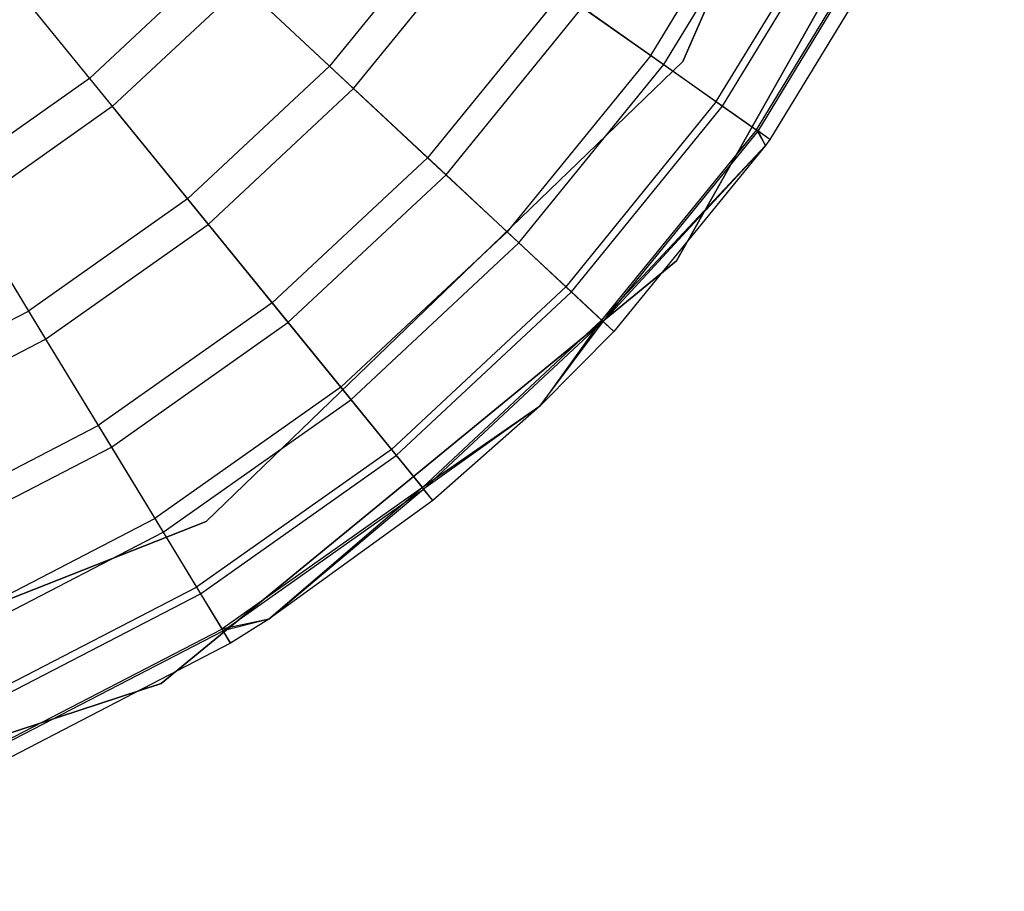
# Model space of a CAD drawing. Extents: x -38.3 to -0.1, y -39.1 to 0.
# Tile 25 of 256: x -27.776 to -27.509, y -28.116 to -27.88. Entities that reach past the tile are written whole.
import ezdxf

# ---------------------------------------------------------------- set-up
doc = ezdxf.new("R2010")
doc.units = 0
doc.header["$MEASUREMENT"] = 0
doc.layers.get('0').update_dxf_attribs({"color": 13, "linetype": 'CONTINUOUS'})

# ---------------------------------------------------------------- blocks, each defined once
blk = doc.blocks.new('ORTO_XII_A_STL')
at = {"color": 0}
for p, q in [((11.06517, 11.74567, 14.66398), (10.99346, 11.58086, 14.66398)), ((10.99346, 11.58086, 4.03405), (11.06517, 11.74567, 4.03405)), ((10.99346, 11.58086, 4.03405), (11.06517, 11.74567, 4.03405)), ((10.99346, 11.58086, 4.2309), (11.06517, 11.74567, 4.2309)), ((10.99346, 11.58086, 4.2309), (11.06517, 11.74567, 4.2309)), ((11.06517, 11.74567, 14.66398), (10.99346, 11.58086, 14.66398)), ((11.06517, 11.74567, 14.58524), (10.99346, 11.58086, 14.58524)), ((11.06517, 11.74567, 14.58524), (10.99346, 11.58086, 14.58524)), ((11.08069, 11.68426, 14.66398), (10.99172, 11.5268, 14.66398)), ((10.99172, 11.5268, 4.03405), (11.08069, 11.68426, 4.03405)), ((11.08069, 11.68426, 14.66398), (10.99172, 11.5268, 14.66398)), ((10.99172, 11.5268, 4.03405), (11.08069, 11.68426, 4.03405)), ((10.98478, 11.58252, 16.83917), (11.01687, 11.6353, 16.83917)), ((10.98478, 11.58252, 16.83917), (11.01687, 11.6353, 16.83917)), ((10.98832, 11.58002, 14.87795), (11.02072, 11.6333, 14.87795)), ((10.98832, 11.58002, 14.87795), (11.02072, 11.6333, 14.87795)), ((11.00255, 11.56998, 16.79252), (11.03619, 11.62529, 16.79252)), ((11.00255, 11.56998, 16.79252), (11.03619, 11.62529, 16.79252)), ((11.00426, 11.56877, 14.95488), (11.03804, 11.62433, 14.95488)), ((11.00426, 11.56877, 14.95488), (11.03804, 11.62433, 14.95488)), ((10.93093, 11.62054, 16.91773), (10.89763, 11.5796, 16.91773)), ((10.93093, 11.62054, 16.91773), (10.89763, 11.5796, 16.91773)), ((11.01343, 11.5623, 16.74281), (11.04802, 11.61916, 16.74281)), ((11.01343, 11.5623, 16.74281), (11.04802, 11.61916, 16.74281)), ((11.01388, 11.56198, 15.03336), (11.0485, 11.61891, 15.03336)), ((11.01388, 11.56198, 15.03336), (11.0485, 11.61891, 15.03336)), ((11.052, 11.6171, 15.11261), (11.0171, 11.55971, 15.11261)), ((11.052, 11.6171, 16.69154), (11.0171, 11.55971, 16.69154)), ((11.052, 11.6171, 15.11261), (11.0171, 11.55971, 15.11261)), ((11.052, 11.6171, 16.69154), (11.0171, 11.55971, 16.69154)), ((10.90414, 11.57352, 14.73178), (10.93821, 11.6154, 14.73178)), ((10.90414, 11.57352, 14.73178), (10.93821, 11.6154, 14.73178)), ((10.80301, 11.61247, 16.969), (10.83245, 11.57628, 16.94725)), ((10.80301, 11.61247, 16.969), (10.83245, 11.57628, 16.94725)), ((10.86681, 11.60838, 16.94725), (10.83245, 11.57628, 16.94725)), ((10.86681, 11.60838, 16.94725), (10.83245, 11.57628, 16.94725)), ((10.86681, 11.60838, 16.94725), (10.89763, 11.5796, 16.91773)), ((10.86681, 11.60838, 16.94725), (10.89763, 11.5796, 16.91773)), ((10.87401, 11.60166, 14.66398), (10.83866, 11.56865, 14.66398)), ((10.87401, 11.60166, 14.66398), (10.83866, 11.56865, 14.66398)), ((10.87401, 11.60166, 14.66398), (10.90414, 11.57352, 14.73178)), ((10.87401, 11.60166, 14.66398), (10.90414, 11.57352, 14.73178)), ((10.96066, 11.59955, 16.88133), (10.92422, 11.55476, 16.88133)), ((10.96066, 11.59955, 16.88133), (10.92422, 11.55476, 16.88133)), ((10.96066, 11.59955, 16.88133), (10.98478, 11.58252, 16.83917)), ((10.96066, 11.59955, 16.88133), (10.98478, 11.58252, 16.83917)), ((10.92921, 11.5501, 14.80334), (10.96623, 11.59561, 14.80334)), ((10.92921, 11.5501, 14.80334), (10.96623, 11.59561, 14.80334)), ((10.96623, 11.59561, 14.80334), (10.98832, 11.58002, 14.87795)), ((10.96623, 11.59561, 14.80334), (10.98832, 11.58002, 14.87795)), ((10.98478, 11.58252, 16.83917), (10.9458, 11.53461, 16.83917)), ((10.98478, 11.58252, 16.83917), (10.9458, 11.53461, 16.83917)), ((10.98478, 11.58252, 16.83917), (11.00255, 11.56998, 16.79252)), ((10.98478, 11.58252, 16.83917), (11.00255, 11.56998, 16.79252)), ((10.89763, 11.5796, 16.91773), (10.85906, 11.54358, 16.91773)), ((10.89763, 11.5796, 16.91773), (10.85906, 11.54358, 16.91773)), ((10.99346, 11.58086, 14.66398), (10.86415, 11.45604, 14.66398)), ((10.86415, 11.45604, 4.03405), (10.99346, 11.58086, 4.03405)), ((10.86415, 11.45604, 4.03405), (10.99346, 11.58086, 4.03405)), ((10.86415, 11.45604, 4.2309), (10.99346, 11.58086, 4.2309)), ((10.86415, 11.45604, 4.2309), (10.99346, 11.58086, 4.2309)), ((10.99346, 11.58086, 14.66398), (10.86415, 11.45604, 14.66398)), ((10.99346, 11.58086, 14.58524), (10.86415, 11.45604, 14.58524)), ((10.99346, 11.58086, 14.58524), (10.86415, 11.45604, 14.58524)), ((10.89763, 11.5796, 16.91773), (10.92422, 11.55476, 16.88133)), ((10.89763, 11.5796, 16.91773), (10.92422, 11.55476, 16.88133)), ((10.94897, 11.53165, 14.87795), (10.98832, 11.58002, 14.87795)), ((10.94897, 11.53165, 14.87795), (10.98832, 11.58002, 14.87795)), ((10.98832, 11.58002, 14.87795), (11.00426, 11.56877, 14.95488)), ((10.98832, 11.58002, 14.87795), (11.00426, 11.56877, 14.95488)), ((10.99346, 11.58086, 4.03405), (10.99346, 11.58086, 4.2309)), ((10.99346, 11.58086, 4.03405), (10.99346, 11.58086, 4.2309)), ((10.99346, 11.58086, 14.66398), (10.99346, 11.58086, 14.58524)), ((10.99346, 11.58086, 14.66398), (10.99346, 11.58086, 14.58524)), ((10.83245, 11.57628, 16.94725), (10.79404, 11.54917, 16.94725)), ((10.83245, 11.57628, 16.94725), (10.79404, 11.54917, 16.94725)), ((10.83245, 11.57628, 16.94725), (10.85906, 11.54358, 16.91773)), ((10.83245, 11.57628, 16.94725), (10.85906, 11.54358, 16.91773)), ((10.86468, 11.53667, 14.73178), (10.90414, 11.57352, 14.73178)), ((10.86468, 11.53667, 14.73178), (10.90414, 11.57352, 14.73178)), ((10.90414, 11.57352, 14.73178), (10.92921, 11.5501, 14.80334)), ((10.90414, 11.57352, 14.73178), (10.92921, 11.5501, 14.80334)), ((10.83866, 11.56865, 14.66398), (10.79915, 11.54076, 14.66398)), ((10.83866, 11.56865, 14.66398), (10.79915, 11.54076, 14.66398)), ((10.83866, 11.56865, 14.66398), (10.86468, 11.53667, 14.73178)), ((10.83866, 11.56865, 14.66398), (10.86468, 11.53667, 14.73178)), ((11.00255, 11.56998, 16.79252), (10.9617, 11.51976, 16.79252)), ((11.00255, 11.56998, 16.79252), (10.9617, 11.51976, 16.79252)), ((10.96322, 11.51834, 14.95488), (11.00426, 11.56877, 14.95488)), ((10.96322, 11.51834, 14.95488), (11.00426, 11.56877, 14.95488)), ((11.00255, 11.56998, 16.79252), (11.01343, 11.5623, 16.74281)), ((11.00255, 11.56998, 16.79252), (11.01343, 11.5623, 16.74281)), ((11.00426, 11.56877, 14.95488), (11.01388, 11.56198, 15.03336)), ((11.00426, 11.56877, 14.95488), (11.01388, 11.56198, 15.03336)), ((11.01343, 11.5623, 16.74281), (10.97143, 11.51067, 16.74281)), ((11.01343, 11.5623, 16.74281), (10.97143, 11.51067, 16.74281)), ((10.97183, 11.5103, 15.03336), (11.01388, 11.56198, 15.03336)), ((10.97183, 11.5103, 15.03336), (11.01388, 11.56198, 15.03336)), ((11.0171, 11.55971, 16.69154), (11.01343, 11.5623, 16.74281)), ((11.01343, 11.5623, 16.74281), (11.01592, 11.55805, 16.69154)), ((11.0171, 11.55971, 16.69154), (11.01343, 11.5623, 16.74281)), ((11.01343, 11.5623, 16.74281), (11.01592, 11.55805, 16.69154)), ((11.0171, 11.55971, 15.11261), (11.01388, 11.56198, 15.03336)), ((11.0171, 11.55971, 15.11261), (11.01388, 11.56198, 15.03336)), ((11.01592, 11.55805, 15.11261), (11.01388, 11.56198, 15.03336)), ((11.01592, 11.55805, 15.11261), (11.01388, 11.56198, 15.03336)), ((11.01592, 11.55805, 16.69154), (10.97143, 11.51067, 16.74281)), ((11.01592, 11.55805, 16.69154), (10.97143, 11.51067, 16.74281)), ((11.01592, 11.55805, 15.11261), (10.97183, 11.5103, 15.03336)), ((11.01592, 11.55805, 15.11261), (10.97183, 11.5103, 15.03336)), ((11.01592, 11.55805, 15.11261), (10.97471, 11.50761, 15.11261)), ((11.01592, 11.55805, 16.69154), (10.97471, 11.50761, 16.69154)), ((11.01592, 11.55805, 15.11261), (10.97471, 11.50761, 15.11261)), ((11.01592, 11.55805, 16.69154), (10.97471, 11.50761, 16.69154)), ((11.0171, 11.55971, 15.11261), (11.01592, 11.55805, 15.11261)), ((11.0171, 11.55971, 16.69154), (11.01592, 11.55805, 16.69154)), ((11.0171, 11.55971, 15.11261), (11.01592, 11.55805, 15.11261)), ((11.0171, 11.55971, 16.69154), (11.01592, 11.55805, 16.69154)), ((11.01592, 11.55805, 16.69154), (11.01592, 11.55805, 15.11261)), ((11.01592, 11.55805, 16.69154), (11.01592, 11.55805, 15.11261)), ((11.0171, 11.55971, 16.69154), (11.0171, 11.55971, 15.11261)), ((11.0171, 11.55971, 16.69154), (11.0171, 11.55971, 15.11261)), ((10.92422, 11.55476, 16.88133), (10.88203, 11.51535, 16.88133)), ((10.92422, 11.55476, 16.88133), (10.88203, 11.51535, 16.88133)), ((10.92422, 11.55476, 16.88133), (10.9458, 11.53461, 16.83917)), ((10.92422, 11.55476, 16.88133), (10.9458, 11.53461, 16.83917)), ((10.88633, 11.51006, 14.80334), (10.92921, 11.5501, 14.80334)), ((10.88633, 11.51006, 14.80334), (10.92921, 11.5501, 14.80334)), ((10.92921, 11.5501, 14.80334), (10.94897, 11.53165, 14.87795)), ((10.92921, 11.5501, 14.80334), (10.94897, 11.53165, 14.87795)), ((10.79404, 11.54917, 16.94725), (10.81595, 11.51315, 16.91773)), ((10.79404, 11.54917, 16.94725), (10.81595, 11.51315, 16.91773)), ((10.85906, 11.54358, 16.91773), (10.81595, 11.51315, 16.91773)), ((10.85906, 11.54358, 16.91773), (10.81595, 11.51315, 16.91773)), ((10.85906, 11.54358, 16.91773), (10.88203, 11.51535, 16.88133)), ((10.85906, 11.54358, 16.91773), (10.88203, 11.51535, 16.88133)), ((10.79915, 11.54076, 14.66398), (10.82057, 11.50553, 14.73178)), ((10.79915, 11.54076, 14.66398), (10.82057, 11.50553, 14.73178)), ((10.82057, 11.50553, 14.73178), (10.86468, 11.53667, 14.73178)), ((10.82057, 11.50553, 14.73178), (10.86468, 11.53667, 14.73178)), ((10.86468, 11.53667, 14.73178), (10.88633, 11.51006, 14.80334)), ((10.86468, 11.53667, 14.73178), (10.88633, 11.51006, 14.80334)), ((10.9458, 11.53461, 16.83917), (10.90066, 11.49245, 16.83917)), ((10.9458, 11.53461, 16.83917), (10.90066, 11.49245, 16.83917)), ((10.9458, 11.53461, 16.83917), (10.9617, 11.51976, 16.79252)), ((10.9458, 11.53461, 16.83917), (10.9617, 11.51976, 16.79252)), ((10.90339, 11.48908, 14.87795), (10.94897, 11.53165, 14.87795)), ((10.90339, 11.48908, 14.87795), (10.94897, 11.53165, 14.87795)), ((10.94897, 11.53165, 14.87795), (10.96322, 11.51834, 14.95488)), ((10.94897, 11.53165, 14.87795), (10.96322, 11.51834, 14.95488)), ((10.99172, 11.5268, 14.66398), (10.85188, 11.41212, 14.66398)), ((10.85188, 11.41212, 4.03405), (10.99172, 11.5268, 4.03405)), ((10.99172, 11.5268, 14.66398), (10.85188, 11.41212, 14.66398)), ((10.85188, 11.41212, 4.03405), (10.99172, 11.5268, 4.03405)), ((10.99172, 11.5268, 14.66398), (10.99172, 11.5268, 4.03405)), ((10.99172, 11.5268, 14.66398), (10.99172, 11.5268, 4.03405)), ((10.9617, 11.51976, 16.79252), (10.91438, 11.47557, 16.79252)), ((10.9617, 11.51976, 16.79252), (10.91438, 11.47557, 16.79252)), ((10.9157, 11.47395, 14.95488), (10.96322, 11.51834, 14.95488)), ((10.9157, 11.47395, 14.95488), (10.96322, 11.51834, 14.95488)), ((10.9617, 11.51976, 16.79252), (10.97143, 11.51067, 16.74281)), ((10.9617, 11.51976, 16.79252), (10.97143, 11.51067, 16.74281)), ((10.96322, 11.51834, 14.95488), (10.97183, 11.5103, 15.03336)), ((10.96322, 11.51834, 14.95488), (10.97183, 11.5103, 15.03336)), ((10.88203, 11.51535, 16.88133), (10.83486, 11.48205, 16.88133)), ((10.88203, 11.51535, 16.88133), (10.83486, 11.48205, 16.88133)), ((10.88203, 11.51535, 16.88133), (10.90066, 11.49245, 16.83917)), ((10.88203, 11.51535, 16.88133), (10.90066, 11.49245, 16.83917)), ((10.76909, 11.48887, 16.91773), (10.81595, 11.51315, 16.91773)), ((10.76909, 11.48887, 16.91773), (10.81595, 11.51315, 16.91773)), ((10.81595, 11.51315, 16.91773), (10.83486, 11.48205, 16.88133)), ((10.81595, 11.51315, 16.91773), (10.83486, 11.48205, 16.88133)), ((10.8384, 11.47622, 14.80334), (10.88633, 11.51006, 14.80334)), ((10.8384, 11.47622, 14.80334), (10.88633, 11.51006, 14.80334)), ((10.88633, 11.51006, 14.80334), (10.90339, 11.48908, 14.87795)), ((10.88633, 11.51006, 14.80334), (10.90339, 11.48908, 14.87795)), ((10.97143, 11.51067, 16.74281), (10.92279, 11.46524, 16.74281)), ((10.97143, 11.51067, 16.74281), (10.92279, 11.46524, 16.74281)), ((10.92314, 11.46482, 15.03336), (10.97183, 11.5103, 15.03336)), ((10.92314, 11.46482, 15.03336), (10.97183, 11.5103, 15.03336)), ((10.97143, 11.51067, 16.74281), (10.95465, 11.48734, 16.69154)), ((10.97143, 11.51067, 16.74281), (10.95465, 11.48734, 16.69154)), ((10.95465, 11.48734, 15.11261), (10.97183, 11.5103, 15.03336)), ((10.95465, 11.48734, 15.11261), (10.97183, 11.5103, 15.03336)), ((10.97471, 11.50761, 16.69154), (10.97143, 11.51067, 16.74281)), ((10.97471, 11.50761, 16.69154), (10.97143, 11.51067, 16.74281)), ((10.97471, 11.50761, 15.11261), (10.97183, 11.5103, 15.03336)), ((10.97471, 11.50761, 15.11261), (10.97183, 11.5103, 15.03336)), ((10.97471, 11.50761, 15.11261), (10.95465, 11.48734, 15.11261)), ((10.97471, 11.50761, 16.69154), (10.95465, 11.48734, 16.69154)), ((10.97471, 11.50761, 15.11261), (10.95465, 11.48734, 15.11261)), ((10.97471, 11.50761, 16.69154), (10.95465, 11.48734, 16.69154)), ((10.97471, 11.50761, 16.69154), (10.97471, 11.50761, 15.11261)), ((10.97471, 11.50761, 16.69154), (10.97471, 11.50761, 15.11261)), ((10.77264, 11.48069, 14.73178), (10.82057, 11.50553, 14.73178)), ((10.77264, 11.48069, 14.73178), (10.82057, 11.50553, 14.73178)), ((10.82057, 11.50553, 14.73178), (10.8384, 11.47622, 14.80334)), ((10.82057, 11.50553, 14.73178), (10.8384, 11.47622, 14.80334)), ((10.90066, 11.49245, 16.83917), (10.85019, 11.45683, 16.83917)), ((10.90066, 11.49245, 16.83917), (10.85019, 11.45683, 16.83917)), ((10.90066, 11.49245, 16.83917), (10.91438, 11.47557, 16.79252)), ((10.90066, 11.49245, 16.83917), (10.91438, 11.47557, 16.79252)), ((10.85245, 11.45312, 14.87795), (10.90339, 11.48908, 14.87795)), ((10.85245, 11.45312, 14.87795), (10.90339, 11.48908, 14.87795)), ((10.90339, 11.48908, 14.87795), (10.9157, 11.47395, 14.95488)), ((10.90339, 11.48908, 14.87795), (10.9157, 11.47395, 14.95488)), ((10.95465, 11.48734, 16.69154), (10.92279, 11.46524, 16.74281)), ((10.95465, 11.48734, 16.69154), (10.92279, 11.46524, 16.74281)), ((10.95465, 11.48734, 15.11261), (10.92314, 11.46482, 15.03336)), ((10.95465, 11.48734, 15.11261), (10.92314, 11.46482, 15.03336)), ((10.95465, 11.48734, 15.11261), (10.92562, 11.46176, 15.11261)), ((10.95465, 11.48734, 16.69154), (10.92562, 11.46176, 16.69154)), ((10.95465, 11.48734, 15.11261), (10.92562, 11.46176, 15.11261)), ((10.95465, 11.48734, 16.69154), (10.92562, 11.46176, 16.69154)), ((10.95465, 11.48734, 16.69154), (10.95465, 11.48734, 15.11261)), ((10.95465, 11.48734, 16.69154), (10.95465, 11.48734, 15.11261)), ((10.78359, 11.45549, 16.88133), (10.83486, 11.48205, 16.88133)), ((10.78359, 11.45549, 16.88133), (10.83486, 11.48205, 16.88133)), ((10.83486, 11.48205, 16.88133), (10.85019, 11.45683, 16.83917)), ((10.83486, 11.48205, 16.88133), (10.85019, 11.45683, 16.83917)), ((10.78631, 11.44923, 14.80334), (10.8384, 11.47622, 14.80334)), ((10.78631, 11.44923, 14.80334), (10.8384, 11.47622, 14.80334)), ((10.8384, 11.47622, 14.80334), (10.85245, 11.45312, 14.87795)), ((10.8384, 11.47622, 14.80334), (10.85245, 11.45312, 14.87795)), ((10.91438, 11.47557, 16.79252), (10.8615, 11.43824, 16.79252)), ((10.91438, 11.47557, 16.79252), (10.8615, 11.43824, 16.79252)), ((10.91438, 11.47557, 16.79252), (10.92279, 11.46524, 16.74281)), ((10.91438, 11.47557, 16.79252), (10.92279, 11.46524, 16.74281)), ((10.86258, 11.43646, 14.95488), (10.9157, 11.47395, 14.95488)), ((10.86258, 11.43646, 14.95488), (10.9157, 11.47395, 14.95488)), ((10.9157, 11.47395, 14.95488), (10.92314, 11.46482, 15.03336)), ((10.9157, 11.47395, 14.95488), (10.92314, 11.46482, 15.03336)), ((10.92279, 11.46524, 16.74281), (10.86842, 11.42686, 16.74281)), ((10.92279, 11.46524, 16.74281), (10.86842, 11.42686, 16.74281)), ((10.8687, 11.42639, 15.03336), (10.92314, 11.46482, 15.03336)), ((10.8687, 11.42639, 15.03336), (10.92314, 11.46482, 15.03336)), ((10.92279, 11.46524, 16.74281), (10.88111, 11.42951, 16.69154)), ((10.92279, 11.46524, 16.74281), (10.88111, 11.42951, 16.69154)), ((10.88111, 11.42951, 15.11261), (10.92314, 11.46482, 15.03336)), ((10.88111, 11.42951, 15.11261), (10.92314, 11.46482, 15.03336)), ((10.92562, 11.46176, 16.69154), (10.92279, 11.46524, 16.74281)), ((10.92562, 11.46176, 16.69154), (10.92279, 11.46524, 16.74281)), ((10.92562, 11.46176, 15.11261), (10.92314, 11.46482, 15.03336)), ((10.92562, 11.46176, 15.11261), (10.92314, 11.46482, 15.03336)), ((10.92562, 11.46176, 15.11261), (10.88111, 11.42951, 15.11261)), ((10.92562, 11.46176, 16.69154), (10.88111, 11.42951, 16.69154)), ((10.92562, 11.46176, 15.11261), (10.88111, 11.42951, 15.11261)), ((10.92562, 11.46176, 16.69154), (10.88111, 11.42951, 16.69154)), ((10.92562, 11.46176, 16.69154), (10.92562, 11.46176, 15.11261)), ((10.92562, 11.46176, 16.69154), (10.92562, 11.46176, 15.11261)), ((10.79535, 11.42841, 16.83917), (10.85019, 11.45683, 16.83917)), ((10.79535, 11.42841, 16.83917), (10.85019, 11.45683, 16.83917)), ((10.85019, 11.45683, 16.83917), (10.8615, 11.43824, 16.79252)), ((10.85019, 11.45683, 16.83917), (10.8615, 11.43824, 16.79252)), ((10.86415, 11.45604, 14.66398), (10.69691, 11.39021, 14.66398)), ((10.69691, 11.39021, 4.03405), (10.86415, 11.45604, 4.03405)), ((10.69691, 11.39021, 4.03405), (10.86415, 11.45604, 4.03405)), ((10.69691, 11.39021, 4.2309), (10.86415, 11.45604, 4.2309)), ((10.69691, 11.39021, 4.2309), (10.86415, 11.45604, 4.2309)), ((10.86415, 11.45604, 14.66398), (10.69691, 11.39021, 14.66398)), ((10.86415, 11.45604, 14.58524), (10.69691, 11.39021, 14.58524)), ((10.86415, 11.45604, 14.58524), (10.69691, 11.39021, 14.58524)), ((10.86415, 11.45604, 4.03405), (10.86415, 11.45604, 4.2309)), ((10.86415, 11.45604, 4.03405), (10.86415, 11.45604, 4.2309)), ((10.86415, 11.45604, 14.66398), (10.86415, 11.45604, 14.58524)), ((10.86415, 11.45604, 14.66398), (10.86415, 11.45604, 14.58524)), ((10.79708, 11.42443, 14.87795), (10.85245, 11.45312, 14.87795)), ((10.79708, 11.42443, 14.87795), (10.85245, 11.45312, 14.87795)), ((10.85245, 11.45312, 14.87795), (10.86258, 11.43646, 14.95488)), ((10.85245, 11.45312, 14.87795), (10.86258, 11.43646, 14.95488)), ((10.80402, 11.40846, 16.79252), (10.8615, 11.43824, 16.79252)), ((10.80402, 11.40846, 16.79252), (10.8615, 11.43824, 16.79252)), ((10.8615, 11.43824, 16.79252), (10.86842, 11.42686, 16.74281)), ((10.8615, 11.43824, 16.79252), (10.86842, 11.42686, 16.74281)), ((10.80485, 11.40654, 14.95488), (10.86258, 11.43646, 14.95488)), ((10.80485, 11.40654, 14.95488), (10.86258, 11.43646, 14.95488)), ((10.86258, 11.43646, 14.95488), (10.8687, 11.42639, 15.03336)), ((10.86258, 11.43646, 14.95488), (10.8687, 11.42639, 15.03336)), ((10.88111, 11.42951, 16.69154), (10.86842, 11.42686, 16.74281)), ((10.88111, 11.42951, 16.69154), (10.86842, 11.42686, 16.74281)), ((10.88111, 11.42951, 15.11261), (10.8687, 11.42639, 15.03336)), ((10.88111, 11.42951, 15.11261), (10.8687, 11.42639, 15.03336)), ((10.88111, 11.42951, 15.11261), (10.87075, 11.42303, 15.11261)), ((10.88111, 11.42951, 16.69154), (10.87075, 11.42303, 16.69154)), ((10.88111, 11.42951, 15.11261), (10.87075, 11.42303, 15.11261)), ((10.88111, 11.42951, 16.69154), (10.87075, 11.42303, 16.69154)), ((10.88111, 11.42951, 16.69154), (10.88111, 11.42951, 15.11261)), ((10.88111, 11.42951, 16.69154), (10.88111, 11.42951, 15.11261)), ((10.80932, 11.39624, 16.74281), (10.86842, 11.42686, 16.74281)), ((10.80932, 11.39624, 16.74281), (10.86842, 11.42686, 16.74281)), ((10.86842, 11.42686, 16.74281), (10.87075, 11.42303, 16.69154)), ((10.86842, 11.42686, 16.74281), (10.87075, 11.42303, 16.69154)), ((10.80954, 11.39574, 15.03336), (10.8687, 11.42639, 15.03336)), ((10.80954, 11.39574, 15.03336), (10.8687, 11.42639, 15.03336)), ((10.87075, 11.42303, 15.11261), (10.8687, 11.42639, 15.03336)), ((10.87075, 11.42303, 15.11261), (10.8687, 11.42639, 15.03336)), ((10.87075, 11.42303, 15.11261), (10.81111, 11.39213, 15.11261)), ((10.87075, 11.42303, 16.69154), (10.81111, 11.39213, 16.69154)), ((10.87075, 11.42303, 15.11261), (10.81111, 11.39213, 15.11261)), ((10.87075, 11.42303, 16.69154), (10.81111, 11.39213, 16.69154)), ((10.87075, 11.42303, 16.69154), (10.87075, 11.42303, 15.11261)), ((10.87075, 11.42303, 16.69154), (10.87075, 11.42303, 15.11261)), ((10.85188, 11.41212, 14.66398), (10.68005, 11.35569, 14.66398)), ((10.68005, 11.35569, 4.03405), (10.85188, 11.41212, 4.03405)), ((10.85188, 11.41212, 14.66398), (10.68005, 11.35569, 14.66398)), ((10.68005, 11.35569, 4.03405), (10.85188, 11.41212, 4.03405)), ((10.85188, 11.41212, 14.66398), (10.85188, 11.41212, 4.03405)), ((10.85188, 11.41212, 14.66398), (10.85188, 11.41212, 4.03405))]:
    blk.add_line(p, q, dxfattribs=at)

msp = doc.modelspace()

# ---------------------------------------------------------------- block references
at = {"color": 0}
msp.add_blockref('ORTO_XII_A_STL', (-38.58948, -39.47195, -0.67185), dxfattribs=at)

doc.saveas('drawing.dxf')
